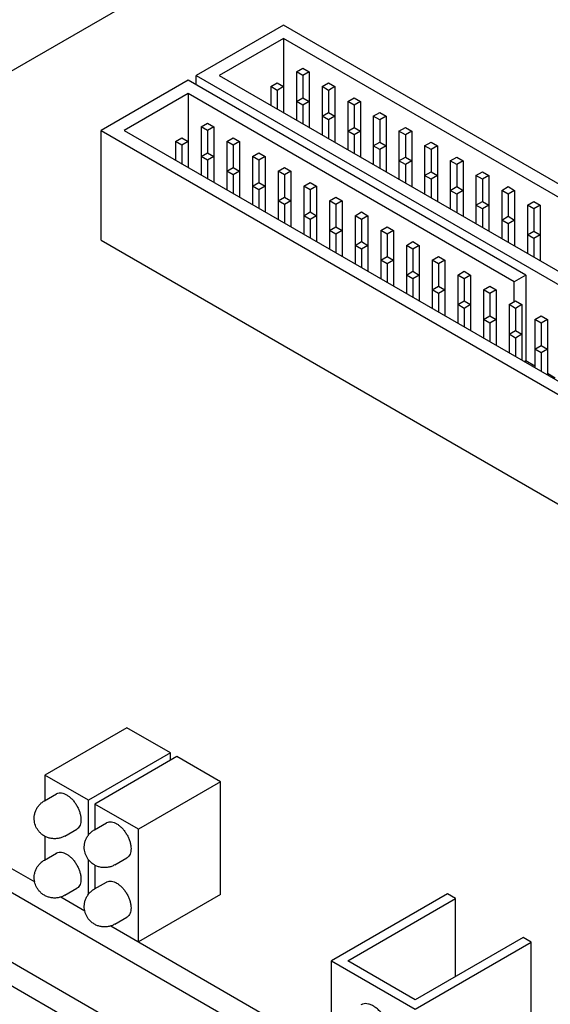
# Model space of a CAD drawing. Header units: inches. Extents: x 0 to 34, y 0 to 22.
# Tile 25 of 32: x 23.1 to 24.5, y 15 to 17.7. Entities that reach past the tile are written whole.
import ezdxf

# ---------------------------------------------------------------- set-up
doc = ezdxf.new("R2010")
doc.units = ezdxf.units.IN
doc.header["$LTSCALE"] = 1.87
doc.header["$MEASUREMENT"] = 0
doc.layers.get('0').update_dxf_attribs({"linetype": 'CONTINUOUS'})

msp = doc.modelspace()

# ---------------------------------------------------------------- linework, layer by layer
at = {"color": 7, "linetype": 'CONTINUOUS'}
for p, q in [((24.3865, 18.3731), (21.5584, 16.7402)), ((23.7883, 17.7215), (23.5479, 17.5827)), ((24.7182, 17.1846), (23.7883, 17.7215)), ((23.7883, 17.6847), (23.6115, 17.5827)), ((23.7883, 17.6847), (23.7883, 17.4806)), ((24.6863, 17.1662), (23.7883, 17.6847)), ((23.8237, 17.5929), (23.8413, 17.6031)), ((23.8413, 17.6031), (23.859, 17.5929)), ((23.5479, 17.5574), (23.5479, 17.5827)), ((23.5479, 17.5827), (25.5207, 16.4436)), ((23.6115, 17.5827), (25.5207, 16.4803)), ((23.8237, 17.5929), (23.8237, 17.4602)), ((23.8413, 17.5827), (23.8237, 17.5929)), ((23.859, 17.5929), (23.8413, 17.5827)), ((23.8413, 17.5827), (23.8413, 17.5214)), ((23.859, 17.5929), (23.859, 17.4398)), ((23.526, 17.57), (23.2856, 17.4312)), ((24.4558, 17.0331), (23.526, 17.57)), ((23.753, 17.5521), (23.7706, 17.5623)), ((23.753, 17.5521), (23.753, 17.501)), ((23.7706, 17.5418), (23.753, 17.5521)), ((23.7706, 17.5623), (23.7883, 17.5521)), ((23.7883, 17.5521), (23.7706, 17.5418)), ((23.8944, 17.5521), (23.9121, 17.5623)), ((23.8944, 17.5521), (23.8944, 17.4194)), ((23.9121, 17.5418), (23.8944, 17.5521)), ((23.9121, 17.5623), (23.9297, 17.5521)), ((23.9297, 17.5521), (23.9121, 17.5418)), ((23.9297, 17.5521), (23.9297, 17.399)), ((23.526, 17.5333), (23.3492, 17.4312)), ((23.526, 17.5333), (23.526, 17.3291)), ((24.424, 17.0148), (23.526, 17.5333)), ((23.7706, 17.5418), (23.7706, 17.4908)), ((23.8237, 17.5112), (23.8413, 17.5214)), ((23.8413, 17.5214), (23.859, 17.5112)), ((23.9121, 17.5418), (23.9121, 17.4806)), ((23.9651, 17.5112), (23.9828, 17.5214)), ((23.9828, 17.5214), (24.0004, 17.5112)), ((23.8413, 17.501), (23.8237, 17.5112)), ((23.859, 17.5112), (23.8413, 17.501)), ((23.8413, 17.501), (23.8413, 17.45)), ((23.9651, 17.5112), (23.9651, 17.3785)), ((23.9828, 17.501), (23.9651, 17.5112)), ((24.0004, 17.5112), (23.9828, 17.501)), ((23.9828, 17.501), (23.9828, 17.4398)), ((24.0004, 17.5112), (24.0004, 17.3581)), ((23.8944, 17.4704), (23.9121, 17.4806)), ((23.9121, 17.4602), (23.8944, 17.4704)), ((23.9121, 17.4806), (23.9297, 17.4704)), ((23.9297, 17.4704), (23.9121, 17.4602)), ((24.0358, 17.4704), (24.0535, 17.4806)), ((24.0358, 17.4704), (24.0358, 17.3377)), ((24.0535, 17.4602), (24.0358, 17.4704)), ((24.0535, 17.4806), (24.0712, 17.4704)), ((24.0712, 17.4704), (24.0535, 17.4602)), ((24.0712, 17.4704), (24.0712, 17.3173)), ((23.5613, 17.4414), (23.579, 17.4516)), ((23.5613, 17.4414), (23.5613, 17.3087)), ((23.579, 17.4312), (23.5613, 17.4414)), ((23.579, 17.4516), (23.5967, 17.4414)), ((23.5967, 17.4414), (23.579, 17.4312)), ((23.5967, 17.4414), (23.5967, 17.2883)), ((23.9121, 17.4602), (23.9121, 17.4092)), ((23.9651, 17.4296), (23.9828, 17.4398)), ((23.9828, 17.4398), (24.0004, 17.4296)), ((24.0535, 17.4602), (24.0535, 17.399)), ((24.1065, 17.4296), (24.1242, 17.4398)), ((24.1242, 17.4398), (24.1419, 17.4296)), ((23.2856, 17.1291), (23.2856, 17.4312)), ((23.2856, 17.4312), (25.2584, 16.2921)), ((23.3492, 17.4312), (25.2584, 16.3289)), ((23.579, 17.4312), (23.579, 17.37)), ((23.9828, 17.4194), (23.9651, 17.4296)), ((24.0004, 17.4296), (23.9828, 17.4194)), ((23.9828, 17.4194), (23.9828, 17.3683)), ((24.1065, 17.4296), (24.1065, 17.2969)), ((24.1242, 17.4194), (24.1065, 17.4296)), ((24.1419, 17.4296), (24.1242, 17.4194)), ((24.1242, 17.4194), (24.1242, 17.3581)), ((24.1419, 17.4296), (24.1419, 17.2765)), ((23.4906, 17.4006), (23.5083, 17.4108)), ((23.4906, 17.4006), (23.4906, 17.3496)), ((23.5083, 17.3904), (23.4906, 17.4006)), ((23.5083, 17.4108), (23.526, 17.4006)), ((23.526, 17.4006), (23.5083, 17.3904)), ((23.5083, 17.3904), (23.5083, 17.3393)), ((23.632, 17.4006), (23.6497, 17.4108)), ((23.632, 17.4006), (23.632, 17.2679)), ((23.6497, 17.3904), (23.632, 17.4006)), ((23.6497, 17.4108), (23.6674, 17.4006)), ((23.6674, 17.4006), (23.6497, 17.3904)), ((23.6497, 17.3904), (23.6497, 17.3291)), ((23.6674, 17.4006), (23.6674, 17.2475)), ((24.0358, 17.3887), (24.0535, 17.399)), ((24.0535, 17.3785), (24.0358, 17.3887)), ((24.0535, 17.399), (24.0712, 17.3887)), ((24.0712, 17.3887), (24.0535, 17.3785)), ((24.1772, 17.3887), (24.1949, 17.399)), ((24.1772, 17.3887), (24.1772, 17.2561)), ((24.1949, 17.3785), (24.1772, 17.3887)), ((24.1949, 17.399), (24.2126, 17.3887)), ((24.2126, 17.3887), (24.1949, 17.3785)), ((24.2126, 17.3887), (24.2126, 17.2356)), ((23.5613, 17.3598), (23.579, 17.37)), ((23.579, 17.3496), (23.5613, 17.3598)), ((23.579, 17.37), (23.5967, 17.3598)), ((23.5967, 17.3598), (23.579, 17.3496)), ((23.7028, 17.3598), (23.7204, 17.37)), ((23.7028, 17.3598), (23.7028, 17.2271)), ((23.7204, 17.3496), (23.7028, 17.3598)), ((23.7204, 17.37), (23.7381, 17.3598)), ((23.7381, 17.3598), (23.7204, 17.3496)), ((23.7381, 17.3598), (23.7381, 17.2067)), ((24.0535, 17.3785), (24.0535, 17.3275)), ((24.1065, 17.3479), (24.1242, 17.3581)), ((24.1242, 17.3581), (24.1419, 17.3479)), ((24.1949, 17.3785), (24.1949, 17.3173)), ((24.2479, 17.3479), (24.2656, 17.3581)), ((24.2656, 17.3581), (24.2833, 17.3479)), ((23.579, 17.3496), (23.579, 17.2985)), ((23.7204, 17.3496), (23.7204, 17.2883)), ((24.1242, 17.3377), (24.1065, 17.3479)), ((24.1419, 17.3479), (24.1242, 17.3377)), ((24.1242, 17.3377), (24.1242, 17.2867)), ((24.2479, 17.3479), (24.2479, 17.2152)), ((24.2656, 17.3377), (24.2479, 17.3479)), ((24.2833, 17.3479), (24.2656, 17.3377)), ((24.2656, 17.3377), (24.2656, 17.2765)), ((24.2833, 17.3479), (24.2833, 17.1948)), ((23.632, 17.3189), (23.6497, 17.3291)), ((23.6497, 17.3087), (23.632, 17.3189)), ((23.6497, 17.3291), (23.6674, 17.3189)), ((23.6674, 17.3189), (23.6497, 17.3087)), ((23.6497, 17.3087), (23.6497, 17.2577)), ((23.7735, 17.3189), (23.7911, 17.3291)), ((23.7735, 17.3189), (23.7735, 17.1862)), ((23.7911, 17.3087), (23.7735, 17.3189)), ((23.7911, 17.3291), (23.8088, 17.3189)), ((23.8088, 17.3189), (23.7911, 17.3087)), ((23.7911, 17.3087), (23.7911, 17.2475)), ((23.8088, 17.3189), (23.8088, 17.1658)), ((24.1772, 17.3071), (24.1949, 17.3173)), ((24.1949, 17.2969), (24.1772, 17.3071)), ((24.1949, 17.3173), (24.2126, 17.3071)), ((24.2126, 17.3071), (24.1949, 17.2969)), ((24.3186, 17.3071), (24.3363, 17.3173)), ((24.3186, 17.3071), (24.3186, 17.1744)), ((24.3363, 17.2969), (24.3186, 17.3071)), ((24.3363, 17.3173), (24.354, 17.3071)), ((24.354, 17.3071), (24.3363, 17.2969)), ((24.354, 17.3071), (24.354, 17.154)), ((23.7028, 17.2781), (23.7204, 17.2883)), ((23.7204, 17.2679), (23.7028, 17.2781)), ((23.7204, 17.2883), (23.7381, 17.2781)), ((23.7381, 17.2781), (23.7204, 17.2679)), ((23.8442, 17.2781), (23.8619, 17.2883)), ((23.8442, 17.2781), (23.8442, 17.1454)), ((23.8619, 17.2679), (23.8442, 17.2781)), ((23.8619, 17.2883), (23.8795, 17.2781)), ((23.8795, 17.2781), (23.8619, 17.2679)), ((23.8795, 17.2781), (23.8795, 17.125)), ((24.1949, 17.2969), (24.1949, 17.2458)), ((24.2479, 17.2663), (24.2656, 17.2765)), ((24.2656, 17.2765), (24.2833, 17.2663)), ((24.3363, 17.2969), (24.3363, 17.2356)), ((24.3894, 17.2663), (24.407, 17.2765)), ((24.407, 17.2765), (24.4247, 17.2663)), ((23.7204, 17.2679), (23.7204, 17.2169)), ((23.8619, 17.2679), (23.8619, 17.2067)), ((24.2656, 17.2561), (24.2479, 17.2663)), ((24.2833, 17.2663), (24.2656, 17.2561)), ((24.2656, 17.2561), (24.2656, 17.205)), ((24.3894, 17.2663), (24.3894, 17.1336)), ((24.407, 17.2561), (24.3894, 17.2663)), ((24.4247, 17.2663), (24.407, 17.2561)), ((24.407, 17.2561), (24.407, 17.1948)), ((24.4247, 17.2663), (24.4247, 17.1132)), ((23.7735, 17.2373), (23.7911, 17.2475)), ((23.7911, 17.2271), (23.7735, 17.2373)), ((23.7911, 17.2475), (23.8088, 17.2373)), ((23.8088, 17.2373), (23.7911, 17.2271)), ((23.7911, 17.2271), (23.7911, 17.176)), ((23.9149, 17.2373), (23.9326, 17.2475)), ((23.9149, 17.2373), (23.9149, 17.1046)), ((23.9326, 17.2271), (23.9149, 17.2373)), ((23.9326, 17.2475), (23.9502, 17.2373)), ((23.9502, 17.2373), (23.9326, 17.2271)), ((23.9326, 17.2271), (23.9326, 17.1658)), ((23.9502, 17.2373), (23.9502, 17.0842)), ((24.3186, 17.2254), (24.3363, 17.2356)), ((24.3363, 17.2152), (24.3186, 17.2254)), ((24.3363, 17.2356), (24.354, 17.2254)), ((24.354, 17.2254), (24.3363, 17.2152)), ((24.4601, 17.2254), (24.4777, 17.2356)), ((24.4601, 17.2254), (24.4601, 17.0927)), ((24.4777, 17.2152), (24.4601, 17.2254)), ((24.4777, 17.2356), (24.4954, 17.2254)), ((24.4954, 17.2254), (24.4777, 17.2152)), ((24.4954, 17.2254), (24.4954, 17.0723)), ((23.8442, 17.1964), (23.8619, 17.2067)), ((23.8619, 17.1862), (23.8442, 17.1964)), ((23.8619, 17.2067), (23.8795, 17.1964)), ((23.8795, 17.1964), (23.8619, 17.1862)), ((23.9856, 17.1964), (24.0033, 17.2067)), ((23.9856, 17.1964), (23.9856, 17.0638)), ((24.0033, 17.1862), (23.9856, 17.1964)), ((24.0033, 17.2067), (24.0209, 17.1964)), ((24.0209, 17.1964), (24.0033, 17.1862)), ((24.0209, 17.1964), (24.0209, 17.0433)), ((24.3363, 17.2152), (24.3363, 17.1642)), ((24.3894, 17.1846), (24.407, 17.1948)), ((24.407, 17.1948), (24.4247, 17.1846)), ((24.4777, 17.2152), (24.4777, 17.154)), ((23.8619, 17.1862), (23.8619, 17.1352)), ((24.0033, 17.1862), (24.0033, 17.125)), ((24.407, 17.1744), (24.3894, 17.1846)), ((24.4247, 17.1846), (24.407, 17.1744)), ((24.407, 17.1744), (24.407, 17.1234)), ((23.9149, 17.1556), (23.9326, 17.1658)), ((23.9326, 17.1454), (23.9149, 17.1556)), ((23.9326, 17.1658), (23.9502, 17.1556)), ((23.9502, 17.1556), (23.9326, 17.1454)), ((23.9326, 17.1454), (23.9326, 17.0944)), ((24.0563, 17.1556), (24.074, 17.1658)), ((24.0563, 17.1556), (24.0563, 17.0229)), ((24.074, 17.1454), (24.0563, 17.1556)), ((24.074, 17.1658), (24.0917, 17.1556)), ((24.0917, 17.1556), (24.074, 17.1454)), ((24.074, 17.1454), (24.074, 17.0842)), ((24.0917, 17.1556), (24.0917, 17.0025)), ((24.4601, 17.1438), (24.4777, 17.154)), ((24.4777, 17.1336), (24.4601, 17.1438)), ((24.4777, 17.154), (24.4954, 17.1438)), ((24.4954, 17.1438), (24.4777, 17.1336)), ((23.2856, 17.1291), (25.2584, 15.99)), ((23.9856, 17.1148), (24.0033, 17.125)), ((24.0033, 17.1046), (23.9856, 17.1148)), ((24.0033, 17.125), (24.0209, 17.1148)), ((24.0209, 17.1148), (24.0033, 17.1046)), ((24.127, 17.1148), (24.1447, 17.125)), ((24.127, 17.1148), (24.127, 16.9821)), ((24.1447, 17.1046), (24.127, 17.1148)), ((24.1447, 17.125), (24.1624, 17.1148)), ((24.1624, 17.1148), (24.1447, 17.1046)), ((24.1624, 17.1148), (24.1624, 16.9617)), ((24.4777, 17.1336), (24.4777, 17.0825)), ((24.0033, 17.1046), (24.0033, 17.0536)), ((24.1447, 17.1046), (24.1447, 17.0433)), ((24.0563, 17.074), (24.074, 17.0842)), ((24.074, 17.0638), (24.0563, 17.074)), ((24.074, 17.0842), (24.0917, 17.074)), ((24.0917, 17.074), (24.074, 17.0638)), ((24.074, 17.0638), (24.074, 17.0127)), ((24.1977, 17.074), (24.2154, 17.0842)), ((24.1977, 17.074), (24.1977, 16.9413)), ((24.2154, 17.0638), (24.1977, 17.074)), ((24.2154, 17.0842), (24.2331, 17.074)), ((24.2331, 17.074), (24.2154, 17.0638)), ((24.2154, 17.0638), (24.2154, 17.0025)), ((24.2331, 17.074), (24.2331, 16.9209)), ((24.127, 17.0331), (24.1447, 17.0433)), ((24.1447, 17.0229), (24.127, 17.0331)), ((24.1447, 17.0433), (24.1624, 17.0331)), ((24.1624, 17.0331), (24.1447, 17.0229)), ((24.2684, 17.0331), (24.2861, 17.0433)), ((24.2684, 17.0331), (24.2684, 16.9004)), ((24.2861, 17.0229), (24.2684, 17.0331)), ((24.2861, 17.0433), (24.3038, 17.0331)), ((24.3038, 17.0331), (24.2861, 17.0229)), ((24.3038, 17.0331), (24.3038, 16.88)), ((24.4558, 17.0331), (24.424, 17.0148)), ((24.4558, 17.0331), (24.4558, 16.7964)), ((24.1447, 17.0229), (24.1447, 16.9719)), ((24.2861, 17.0229), (24.2861, 16.9617)), ((24.424, 16.9596), (24.424, 17.0148)), ((24.1977, 16.9923), (24.2154, 17.0025)), ((24.2154, 16.9821), (24.1977, 16.9923)), ((24.2154, 17.0025), (24.2331, 16.9923)), ((24.2331, 16.9923), (24.2154, 16.9821)), ((24.2154, 16.9821), (24.2154, 16.9311)), ((24.3391, 16.9923), (24.3568, 17.0025)), ((24.3391, 16.9923), (24.3391, 16.8596)), ((24.3568, 16.9821), (24.3391, 16.9923)), ((24.3568, 17.0025), (24.3745, 16.9923)), ((24.3745, 16.9923), (24.3568, 16.9821)), ((24.3568, 16.9821), (24.3568, 16.9209)), ((24.3745, 16.9923), (24.3745, 16.8392)), ((24.2684, 16.9515), (24.2861, 16.9617)), ((24.2861, 16.9413), (24.2684, 16.9515)), ((24.2861, 16.9617), (24.3038, 16.9515)), ((24.3038, 16.9515), (24.2861, 16.9413)), ((24.4099, 16.9515), (24.4275, 16.9617)), ((24.4099, 16.9515), (24.4099, 16.8188)), ((24.4275, 16.9413), (24.4099, 16.9515)), ((24.4275, 16.9617), (24.4452, 16.9515)), ((24.4452, 16.9515), (24.4275, 16.9413)), ((24.4452, 16.9515), (24.4452, 16.7984)), ((24.2861, 16.9413), (24.2861, 16.8902)), ((24.4275, 16.9413), (24.4275, 16.88)), ((24.3391, 16.9107), (24.3568, 16.9209)), ((24.3568, 16.9004), (24.3391, 16.9107)), ((24.3568, 16.9209), (24.3745, 16.9107)), ((24.3745, 16.9107), (24.3568, 16.9004)), ((24.3568, 16.9004), (24.3568, 16.8494)), ((24.4806, 16.9107), (24.4982, 16.9209)), ((24.4806, 16.9107), (24.4806, 16.778)), ((24.4982, 16.9004), (24.4806, 16.9107)), ((24.4982, 16.9209), (24.5159, 16.9107)), ((24.5159, 16.9107), (24.4982, 16.9004)), ((24.4982, 16.9004), (24.4982, 16.8392)), ((24.5159, 16.9107), (24.5159, 16.7576)), ((24.4099, 16.8698), (24.4275, 16.88)), ((24.4275, 16.8596), (24.4099, 16.8698)), ((24.4275, 16.88), (24.4452, 16.8698)), ((24.4452, 16.8698), (24.4275, 16.8596)), ((24.4275, 16.8596), (24.4275, 16.8086)), ((24.4806, 16.829), (24.4982, 16.8392)), ((24.4982, 16.8188), (24.4806, 16.829)), ((24.4982, 16.8392), (24.5159, 16.829)), ((24.5159, 16.829), (24.4982, 16.8188)), ((24.4982, 16.8188), (24.4982, 16.7678)), ((24.4558, 16.7964), (24.4523, 16.7943)), ((24.4806, 16.7821), (24.4558, 16.7964)), ((24.5371, 16.7494), (24.5159, 16.7617)), ((21.7278, 16.1554), (23.103, 15.3614)), ((21.6714, 16.1226), (25.098, 14.1441)), ((21.4049, 16.0193), (26.9491, 12.8182)), ((23.357, 15.7863), (23.1307, 15.6556)), ((23.4772, 15.7169), (23.357, 15.7863)), ((23.4772, 15.7169), (23.2509, 15.5862)), ((23.4949, 15.7067), (23.2686, 15.576)), ((23.4772, 15.6964), (23.4772, 15.7169)), ((23.6151, 15.6372), (23.4949, 15.7067)), ((23.1307, 15.6556), (23.1307, 15.5856)), ((23.2509, 15.5862), (23.1307, 15.6556)), ((23.6151, 15.6372), (23.3888, 15.5066)), ((23.6151, 15.327), (23.6151, 15.6372)), ((23.1296, 15.5849), (23.1628, 15.6041)), ((23.2509, 15.4904), (23.2509, 15.5862)), ((23.2686, 15.576), (23.2686, 15.5059)), ((23.3888, 15.5066), (23.2686, 15.576)), ((23.2675, 15.5053), (23.3007, 15.5245)), ((23.1307, 15.4874), (23.1307, 15.4223)), ((23.1856, 15.4879), (23.2188, 15.5071)), ((23.3888, 15.1963), (23.3888, 15.5066)), ((23.1296, 15.4216), (23.1628, 15.4408)), ((23.2509, 15.3272), (23.2509, 15.4231)), ((23.2686, 15.4078), (23.2686, 15.3427)), ((23.3235, 15.4083), (23.3567, 15.4275)), ((23.2675, 15.342), (23.3007, 15.3612)), ((23.1856, 15.3246), (23.2188, 15.3438)), ((23.6151, 15.327), (23.3888, 15.1963)), ((24.2398, 15.3288), (23.9202, 15.1443)), ((24.2624, 15.3157), (24.2398, 15.3288)), ((23.1747, 15.32), (23.2408, 15.2818)), ((23.9654, 15.1443), (24.2624, 15.3157)), ((24.2624, 15.101), (24.2624, 15.3157)), ((23.3235, 15.245), (23.3567, 15.2642)), ((23.3126, 15.2403), (25.0881, 14.2152)), ((24.4484, 15.2084), (24.1514, 15.0369)), ((24.1514, 15.0108), (24.471, 15.1953)), ((24.471, 15.1953), (24.4484, 15.2084)), ((24.471, 14.961), (24.471, 15.1953)), ((23.9202, 14.9156), (23.9202, 15.1443)), ((23.9202, 15.1443), (24.1514, 15.0108)), ((24.1514, 15.0369), (23.9654, 15.1443))]:
    msp.add_line(p, q, dxfattribs=at)
at = {"color": 3, "linetype": 'CONTINUOUS'}
msp.add_line((21.4615, 16.052), (26.9491, 12.8835), dxfattribs=at)
at = {"color": 7, "linetype": 'CONTINUOUS'}
for points, knots in [([(23.1628, 15.6041), (23.1632, 15.6043), (23.1655, 15.6055), (23.1701, 15.6068), (23.1768, 15.6067), (23.1839, 15.6049), (23.1885, 15.6027), (23.1908, 15.6013)], [0, 0, 0, 0, 0.050605, 0.257438, 0.479995, 0.726418, 1, 1, 1, 1]), ([(23.1908, 15.6013), (23.1934, 15.5999), (23.1984, 15.5964), (23.2054, 15.59), (23.2119, 15.5825), (23.2176, 15.5741), (23.2225, 15.565), (23.2264, 15.5557), (23.229, 15.5464), (23.2304, 15.5373), (23.2305, 15.5289), (23.2292, 15.5213), (23.2266, 15.5148), (23.223, 15.51), (23.2201, 15.5079), (23.2188, 15.5071)], [0, 0, 0, 0, 0.078963, 0.163896, 0.253277, 0.345236, 0.43772, 0.528638, 0.616008, 0.698114, 0.773679, 0.842078, 0.903613, 0.959775, 1, 1, 1, 1]), ([(23.1296, 15.4879), (23.1269, 15.4895), (23.1218, 15.493), (23.1153, 15.4993), (23.1102, 15.5062), (23.1063, 15.5134), (23.1035, 15.521), (23.1019, 15.529), (23.1013, 15.5376), (23.1023, 15.5467), (23.1047, 15.5557), (23.1088, 15.5644), (23.1142, 15.5723), (23.1212, 15.5794), (23.1266, 15.5832), (23.1296, 15.5849)], [0, 0, 0, 0, 0.079233, 0.157619, 0.229984, 0.299151, 0.366929, 0.435724, 0.508784, 0.587255, 0.668651, 0.746362, 0.831015, 0.912181, 1, 1, 1, 1]), ([(23.3007, 15.5245), (23.3011, 15.5247), (23.3034, 15.5259), (23.308, 15.5272), (23.3147, 15.5271), (23.3218, 15.5253), (23.3264, 15.523), (23.3287, 15.5217)], [0, 0, 0, 0, 0.050605, 0.257438, 0.479995, 0.726418, 1, 1, 1, 1]), ([(23.3287, 15.5217), (23.3312, 15.5202), (23.3363, 15.5167), (23.3432, 15.5104), (23.3497, 15.5029), (23.3555, 15.4944), (23.3604, 15.4854), (23.3643, 15.4761), (23.3669, 15.4667), (23.3683, 15.4577), (23.3684, 15.4493), (23.3671, 15.4417), (23.3645, 15.4352), (23.3609, 15.4304), (23.358, 15.4282), (23.3567, 15.4275)], [0, 0, 0, 0, 0.078963, 0.163896, 0.253277, 0.345236, 0.43772, 0.528638, 0.616008, 0.698114, 0.773679, 0.842078, 0.903613, 0.959775, 1, 1, 1, 1]), ([(23.1856, 15.4879), (23.1828, 15.4863), (23.177, 15.4836), (23.1676, 15.481), (23.1577, 15.4801), (23.1478, 15.481), (23.1383, 15.4835), (23.1324, 15.4863), (23.1296, 15.4879)], [0, 0, 0, 0, 0.16358, 0.328914, 0.496841, 0.665483, 0.834886, 1, 1, 1, 1]), ([(23.2675, 15.4083), (23.2648, 15.4098), (23.2597, 15.4134), (23.2532, 15.4197), (23.2481, 15.4266), (23.2442, 15.4338), (23.2414, 15.4414), (23.2397, 15.4494), (23.2392, 15.458), (23.2402, 15.4671), (23.2426, 15.4761), (23.2466, 15.4848), (23.2521, 15.4927), (23.2591, 15.4997), (23.2645, 15.5036), (23.2675, 15.5053)], [0, 0, 0, 0, 0.079233, 0.157619, 0.229984, 0.299151, 0.366929, 0.435724, 0.508784, 0.587255, 0.668651, 0.746362, 0.831015, 0.912181, 1, 1, 1, 1]), ([(23.1628, 15.4408), (23.1632, 15.4411), (23.1655, 15.4422), (23.1701, 15.4435), (23.1768, 15.4434), (23.1839, 15.4416), (23.1885, 15.4394), (23.1908, 15.438)], [0, 0, 0, 0, 0.050605, 0.257438, 0.479995, 0.726418, 1, 1, 1, 1]), ([(23.1908, 15.438), (23.1934, 15.4366), (23.1984, 15.4331), (23.2054, 15.4267), (23.2119, 15.4192), (23.2176, 15.4108), (23.2225, 15.4017), (23.2264, 15.3924), (23.229, 15.3831), (23.2304, 15.374), (23.2305, 15.3656), (23.2292, 15.358), (23.2266, 15.3515), (23.223, 15.3467), (23.2201, 15.3446), (23.2188, 15.3438)], [0, 0, 0, 0, 0.078963, 0.163896, 0.253277, 0.345236, 0.43772, 0.528638, 0.616008, 0.698114, 0.773679, 0.842078, 0.903613, 0.959775, 1, 1, 1, 1]), ([(23.1296, 15.3246), (23.1269, 15.3262), (23.1218, 15.3297), (23.1153, 15.336), (23.1102, 15.3429), (23.1063, 15.3501), (23.1035, 15.3577), (23.1019, 15.3657), (23.1013, 15.3744), (23.1023, 15.3834), (23.1047, 15.3924), (23.1088, 15.4011), (23.1142, 15.409), (23.1212, 15.4161), (23.1266, 15.4199), (23.1296, 15.4216)], [0, 0, 0, 0, 0.079233, 0.157619, 0.229984, 0.299151, 0.366929, 0.435724, 0.508784, 0.587255, 0.668651, 0.746362, 0.831015, 0.912181, 1, 1, 1, 1]), ([(23.3235, 15.4083), (23.3207, 15.4067), (23.3148, 15.404), (23.3054, 15.4014), (23.2956, 15.4005), (23.2857, 15.4013), (23.2762, 15.4039), (23.2702, 15.4067), (23.2675, 15.4083)], [0, 0, 0, 0, 0.16358, 0.328914, 0.496841, 0.665483, 0.834886, 1, 1, 1, 1]), ([(23.3007, 15.3612), (23.3011, 15.3614), (23.3034, 15.3626), (23.308, 15.3639), (23.3147, 15.3638), (23.3218, 15.362), (23.3264, 15.3598), (23.3287, 15.3584)], [0, 0, 0, 0, 0.050605, 0.257438, 0.479995, 0.726418, 1, 1, 1, 1]), ([(23.3287, 15.3584), (23.3312, 15.3569), (23.3363, 15.3535), (23.3432, 15.3471), (23.3497, 15.3396), (23.3555, 15.3312), (23.3604, 15.3221), (23.3643, 15.3128), (23.3669, 15.3034), (23.3683, 15.2944), (23.3684, 15.286), (23.3671, 15.2784), (23.3645, 15.2719), (23.3609, 15.2671), (23.358, 15.2649), (23.3567, 15.2642)], [0, 0, 0, 0, 0.078963, 0.163896, 0.253277, 0.345236, 0.43772, 0.528638, 0.616008, 0.698114, 0.773679, 0.842078, 0.903613, 0.959775, 1, 1, 1, 1]), ([(23.1856, 15.3246), (23.1828, 15.323), (23.177, 15.3203), (23.1676, 15.3177), (23.1577, 15.3168), (23.1478, 15.3177), (23.1383, 15.3202), (23.1324, 15.323), (23.1296, 15.3246)], [0, 0, 0, 0, 0.16358, 0.328914, 0.496841, 0.665483, 0.834886, 1, 1, 1, 1]), ([(23.2675, 15.245), (23.2648, 15.2466), (23.2597, 15.2501), (23.2532, 15.2564), (23.2481, 15.2633), (23.2442, 15.2705), (23.2414, 15.2781), (23.2397, 15.2861), (23.2392, 15.2947), (23.2402, 15.3038), (23.2426, 15.3128), (23.2466, 15.3215), (23.2521, 15.3294), (23.2591, 15.3364), (23.2645, 15.3403), (23.2675, 15.342)], [0, 0, 0, 0, 0.079233, 0.157619, 0.229984, 0.299151, 0.366929, 0.435724, 0.508784, 0.587255, 0.668651, 0.746362, 0.831015, 0.912181, 1, 1, 1, 1]), ([(23.3235, 15.245), (23.3207, 15.2434), (23.3148, 15.2407), (23.3054, 15.2381), (23.2956, 15.2372), (23.2857, 15.2381), (23.2762, 15.2406), (23.2702, 15.2434), (23.2675, 15.245)], [0, 0, 0, 0, 0.16358, 0.328914, 0.496841, 0.665483, 0.834886, 1, 1, 1, 1]), ([(24.0846, 14.935), (24.0846, 14.9387), (24.084, 14.9462), (24.0815, 14.9575), (24.0774, 14.9691), (24.072, 14.9805), (24.0654, 14.9913), (24.0578, 15.0011), (24.0495, 15.0097), (24.0407, 15.0167), (24.0317, 15.022), (24.0228, 15.0253), (24.0143, 15.0266), (24.007, 15.0256), (24.0029, 15.0239), (24.0013, 15.023)], [0, 0, 0, 0, 0.078956, 0.163883, 0.253258, 0.345214, 0.437694, 0.52861, 0.615979, 0.698085, 0.77365, 0.842051, 0.903586, 0.959748, 1, 1, 1, 1])]:
    msp.add_open_spline(points, degree=3, knots=knots, dxfattribs=at)

doc.saveas('drawing.dxf')
